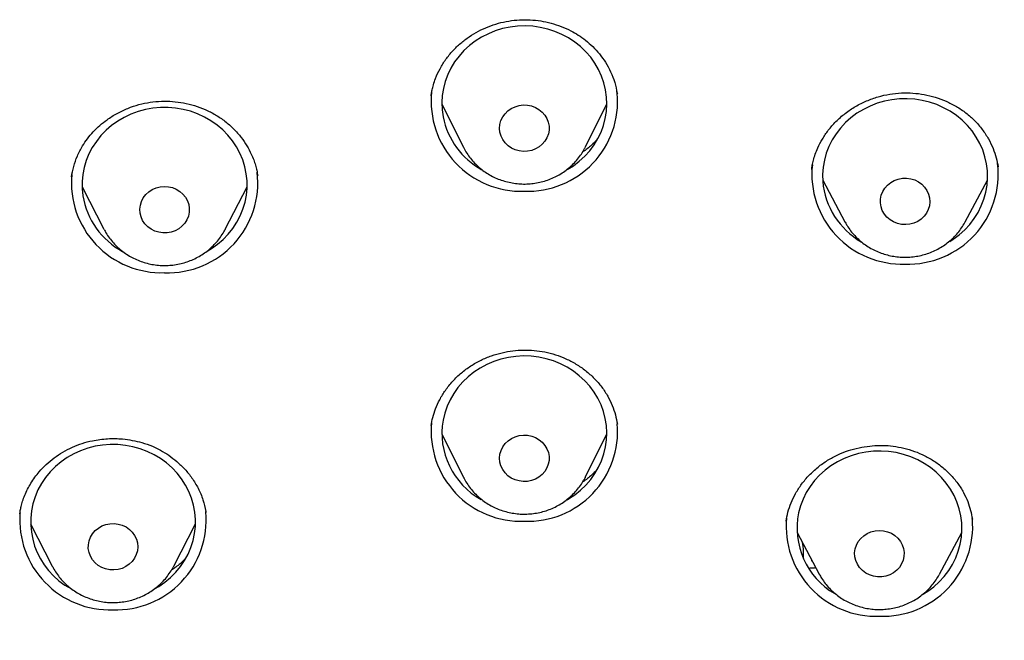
# Model space of a CAD drawing. Header units: millimetres. Extents: x 8 to 1577, y 12 to 2534.
# Tile 49 of 60: x 779 to 797, y 2132 to 2143. Entities that reach past the tile are written whole.
import ezdxf

# ---------------------------------------------------------------- set-up
doc = ezdxf.new("R2010")
doc.units = ezdxf.units.MM

msp = doc.modelspace()

# ---------------------------------------------------------------- linework, layer by layer
at = {"color": 7, "linetype": 'Continuous', "lineweight": 30}
for p, q in [((786.231, 2141.447), (786.229, 2141.438)), ((789.611, 2141.468), (789.605, 2141.516)), ((789.61, 2141.483), (789.612, 2141.47)), ((786.422, 2141.281), (786.814, 2140.499)), ((789.029, 2140.499), (789.421, 2141.281)), ((786.814, 2140.499), (786.81, 2140.507)), ((793.146, 2140.102), (793.142, 2140.085)), ((793.345, 2139.897), (793.749, 2139.141)), ((795.936, 2139.141), (796.34, 2139.897)), ((779.882, 2139.78), (780.279, 2139.007)), ((782.485, 2139.007), (782.882, 2139.78)), ((793.753, 2139.132), (793.749, 2139.141)), ((795.942, 2139.15), (795.936, 2139.141)), ((782.485, 2139.007), (782.482, 2139.001)), ((786.23, 2135.44), (786.229, 2135.432)), ((789.609, 2135.462), (789.608, 2135.468)), ((786.422, 2135.276), (786.814, 2134.494)), ((789.029, 2134.494), (789.421, 2135.276)), ((789.029, 2134.494), (789.025, 2134.486)), ((778.754, 2133.846), (778.752, 2133.83)), ((782.134, 2133.848), (782.129, 2133.871)), ((782.13, 2133.871), (782.134, 2133.854)), ((796.065, 2133.733), (796.063, 2133.742)), ((778.944, 2133.648), (779.341, 2132.875)), ((781.547, 2132.875), (781.943, 2133.648)), ((792.683, 2133.701), (792.682, 2133.693)), ((792.878, 2133.489), (793.282, 2132.732)), ((795.47, 2132.732), (795.874, 2133.489)), ((793.146, 2132.987), (793.147, 2132.969)), ((793.147, 2132.972), (793.147, 2132.986)), ((793.147, 2132.969), (793.156, 2132.969)), ((795.47, 2132.732), (795.464, 2132.721))]:
    msp.add_line(p, q, dxfattribs=at)
at = {"color": 7, "linetype": 'Continuous', "lineweight": 30, "flags": 128}
for points in [[(788.699, 2140.091), (788.813, 2140.162), (788.921, 2140.245), (789.02, 2140.336), (789.109, 2140.435), (789.189, 2140.542), (789.257, 2140.655), (789.315, 2140.773), (789.36, 2140.896), (789.393, 2141.023), (789.414, 2141.151), (789.421, 2141.281), (789.416, 2141.412), (789.399, 2141.541), (789.368, 2141.668), (789.326, 2141.792), (789.271, 2141.911), (789.205, 2142.026), (789.128, 2142.134), (789.04, 2142.235), (788.943, 2142.328), (788.838, 2142.412), (788.724, 2142.487), (788.604, 2142.551), (788.478, 2142.605), (788.347, 2142.648), (788.212, 2142.679), (788.075, 2142.698), (787.937, 2142.705), (787.798, 2142.701), (787.661, 2142.684), (787.526, 2142.656), (787.394, 2142.615), (787.267, 2142.564), (787.145, 2142.502), (787.03, 2142.429), (786.922, 2142.347), (786.823, 2142.256), (786.734, 2142.157), (786.654, 2142.05), (786.586, 2141.937), (786.528, 2141.819), (786.483, 2141.696), (786.45, 2141.569), (786.429, 2141.44), (786.422, 2141.31), (786.427, 2141.18), (786.444, 2141.051), (786.444, 2141.051)], [(787.478, 2140.771), (787.472, 2140.842), (787.478, 2140.914), (787.497, 2140.983), (787.528, 2141.049), (787.57, 2141.109), (787.623, 2141.161), (787.684, 2141.203), (787.752, 2141.236), (787.825, 2141.257), (787.9, 2141.267), (787.977, 2141.264), (788.051, 2141.249), (788.122, 2141.223), (788.187, 2141.186), (788.245, 2141.138), (788.293, 2141.083), (788.331, 2141.02), (788.356, 2140.953), (788.37, 2140.882), (788.37, 2140.811), (788.358, 2140.74), (788.332, 2140.672), (788.296, 2140.609), (788.248, 2140.553), (788.191, 2140.506), (788.126, 2140.468), (788.055, 2140.441), (787.981, 2140.425), (787.905, 2140.422), (787.829, 2140.431), (787.756, 2140.451), (787.687, 2140.483), (787.626, 2140.526), (787.573, 2140.577), (787.53, 2140.637), (787.498, 2140.702), (787.478, 2140.771)], [(795.654, 2138.786), (795.717, 2138.826), (795.826, 2138.907), (795.926, 2138.997), (796.017, 2139.095), (796.098, 2139.201), (796.169, 2139.313), (796.228, 2139.431), (796.275, 2139.553), (796.31, 2139.679), (796.332, 2139.808), (796.342, 2139.938), (796.339, 2140.068), (796.323, 2140.197), (796.295, 2140.324), (796.254, 2140.449), (796.201, 2140.569), (796.137, 2140.684), (796.061, 2140.794), (795.975, 2140.896), (795.88, 2140.99), (795.775, 2141.076), (795.663, 2141.152), (795.543, 2141.218), (795.418, 2141.273), (795.288, 2141.318), (795.154, 2141.35), (795.017, 2141.371), (794.879, 2141.381), (794.74, 2141.378), (794.603, 2141.363), (794.467, 2141.336), (794.335, 2141.298), (794.207, 2141.248), (794.084, 2141.187), (793.968, 2141.116), (793.859, 2141.036), (793.759, 2140.946), (793.668, 2140.848), (793.587, 2140.742), (793.516, 2140.63), (793.457, 2140.512), (793.41, 2140.39), (793.375, 2140.264), (793.353, 2140.135), (793.343, 2140.005), (793.346, 2139.875), (793.346, 2139.875)], [(782.156, 2138.606), (782.235, 2138.654), (782.345, 2138.733), (782.447, 2138.821), (782.54, 2138.918), (782.623, 2139.022), (782.695, 2139.133), (782.757, 2139.25), (782.806, 2139.371), (782.844, 2139.497), (782.868, 2139.625), (782.881, 2139.755), (782.88, 2139.885), (782.867, 2140.014), (782.841, 2140.142), (782.802, 2140.267), (782.752, 2140.388), (782.689, 2140.505), (782.616, 2140.615), (782.532, 2140.719), (782.438, 2140.815), (782.335, 2140.902), (782.224, 2140.98), (782.106, 2141.048), (781.982, 2141.106), (781.853, 2141.152), (781.719, 2141.187), (781.583, 2141.211), (781.445, 2141.222), (781.306, 2141.221), (781.169, 2141.209), (781.032, 2141.184), (780.899, 2141.148), (780.77, 2141.101), (780.647, 2141.042), (780.529, 2140.973), (780.419, 2140.894), (780.317, 2140.806), (780.224, 2140.71), (780.141, 2140.605), (780.068, 2140.494), (780.007, 2140.378), (779.958, 2140.256), (779.92, 2140.131), (779.896, 2140.003), (779.883, 2139.873), (779.884, 2139.743), (779.897, 2139.613)], [(794.394, 2139.484), (794.395, 2139.556), (794.409, 2139.627), (794.436, 2139.694), (794.474, 2139.756), (794.523, 2139.811), (794.581, 2139.857), (794.647, 2139.894), (794.718, 2139.92), (794.793, 2139.933), (794.869, 2139.935), (794.945, 2139.925), (795.017, 2139.903), (795.085, 2139.87), (795.145, 2139.826), (795.197, 2139.773), (795.239, 2139.713), (795.269, 2139.647), (795.287, 2139.578), (795.292, 2139.506), (795.285, 2139.435), (795.264, 2139.366), (795.232, 2139.301), (795.188, 2139.242), (795.134, 2139.191), (795.072, 2139.149), (795.003, 2139.118), (794.93, 2139.098), (794.854, 2139.09), (794.778, 2139.095), (794.704, 2139.111), (794.633, 2139.139), (794.569, 2139.177), (794.513, 2139.226), (794.466, 2139.282), (794.429, 2139.345), (794.405, 2139.413), (794.394, 2139.484)], [(780.937, 2139.302), (780.932, 2139.374), (780.941, 2139.445), (780.962, 2139.514), (780.995, 2139.578), (781.04, 2139.637), (781.094, 2139.687), (781.156, 2139.728), (781.226, 2139.759), (781.299, 2139.778), (781.375, 2139.785), (781.451, 2139.78), (781.525, 2139.763), (781.595, 2139.735), (781.659, 2139.695), (781.715, 2139.646), (781.761, 2139.589), (781.797, 2139.526), (781.82, 2139.458), (781.831, 2139.387), (781.829, 2139.315), (781.814, 2139.245), (781.787, 2139.178), (781.748, 2139.116), (781.698, 2139.062), (781.64, 2139.016), (781.574, 2138.98), (781.502, 2138.955), (781.427, 2138.942), (781.351, 2138.94), (781.275, 2138.951), (781.203, 2138.974), (781.136, 2139.008), (781.076, 2139.052), (781.024, 2139.106), (780.983, 2139.166), (780.954, 2139.232), (780.937, 2139.302)], [(788.701, 2134.087), (788.724, 2134.1), (788.838, 2134.175), (788.943, 2134.259), (789.04, 2134.352), (789.128, 2134.453), (789.205, 2134.561), (789.271, 2134.676), (789.326, 2134.795), (789.368, 2134.919), (789.399, 2135.046), (789.416, 2135.175), (789.421, 2135.306), (789.414, 2135.436), (789.393, 2135.564), (789.36, 2135.691), (789.315, 2135.814), (789.257, 2135.932), (789.189, 2136.045), (789.109, 2136.152), (789.02, 2136.251), (788.921, 2136.342), (788.813, 2136.425), (788.698, 2136.497), (788.576, 2136.559), (788.449, 2136.611), (788.317, 2136.651), (788.182, 2136.679), (788.045, 2136.696), (787.906, 2136.701), (787.768, 2136.693), (787.631, 2136.674), (787.496, 2136.643), (787.365, 2136.6), (787.239, 2136.546), (787.119, 2136.482), (787.005, 2136.407), (786.9, 2136.323), (786.803, 2136.23), (786.715, 2136.129), (786.638, 2136.021), (786.572, 2135.906), (786.517, 2135.787), (786.475, 2135.663), (786.444, 2135.536), (786.444, 2135.536)], [(787.478, 2134.913), (787.498, 2134.982), (787.53, 2135.048), (787.573, 2135.107), (787.626, 2135.158), (787.687, 2135.201), (787.756, 2135.233), (787.829, 2135.253), (787.905, 2135.262), (787.981, 2135.259), (788.055, 2135.243), (788.126, 2135.216), (788.191, 2135.178), (788.248, 2135.131), (788.296, 2135.075), (788.332, 2135.012), (788.358, 2134.944), (788.37, 2134.873), (788.37, 2134.802), (788.356, 2134.731), (788.331, 2134.664), (788.293, 2134.601), (788.245, 2134.546), (788.187, 2134.498), (788.122, 2134.461), (788.051, 2134.435), (787.977, 2134.42), (787.9, 2134.417), (787.825, 2134.427), (787.752, 2134.448), (787.684, 2134.481), (787.623, 2134.523), (787.57, 2134.575), (787.528, 2134.635), (787.497, 2134.701), (787.478, 2134.77), (787.472, 2134.842), (787.478, 2134.913)], [(781.208, 2132.469), (781.276, 2132.509), (781.387, 2132.586), (781.491, 2132.673), (781.586, 2132.768), (781.67, 2132.871), (781.745, 2132.98), (781.808, 2133.096), (781.86, 2133.217), (781.899, 2133.342), (781.927, 2133.469), (781.941, 2133.599), (781.943, 2133.729), (781.932, 2133.859), (781.908, 2133.987), (781.872, 2134.113), (781.823, 2134.235), (781.763, 2134.352), (781.692, 2134.464), (781.61, 2134.569), (781.518, 2134.666), (781.416, 2134.755), (781.307, 2134.835), (781.19, 2134.904), (781.067, 2134.964), (780.938, 2135.013), (780.806, 2135.05), (780.67, 2135.075), (780.532, 2135.089), (780.393, 2135.091), (780.255, 2135.08), (780.119, 2135.058), (779.985, 2135.024), (779.855, 2134.978), (779.73, 2134.922), (779.612, 2134.855), (779.5, 2134.777), (779.397, 2134.691), (779.302, 2134.596), (779.217, 2134.493), (779.143, 2134.383), (779.079, 2134.267)], [(795.178, 2132.372), (795.256, 2132.421), (795.364, 2132.503), (795.464, 2132.593), (795.555, 2132.691), (795.635, 2132.797), (795.705, 2132.91), (795.764, 2133.028), (795.81, 2133.15), (795.845, 2133.276), (795.867, 2133.405), (795.876, 2133.535), (795.872, 2133.665), (795.856, 2133.794), (795.827, 2133.922), (795.785, 2134.046), (795.732, 2134.166), (795.667, 2134.281), (795.591, 2134.39), (795.505, 2134.492), (795.409, 2134.585), (795.304, 2134.671), (795.191, 2134.746), (795.072, 2134.812), (794.946, 2134.867), (794.815, 2134.911), (794.681, 2134.943), (794.544, 2134.964), (794.406, 2134.972), (794.268, 2134.969), (794.13, 2134.954), (793.995, 2134.926), (793.862, 2134.887), (793.735, 2134.837), (793.612, 2134.776), (793.496, 2134.705), (793.388, 2134.624), (793.288, 2134.533), (793.197, 2134.435), (793.117, 2134.329), (793.047, 2134.217), (792.989, 2134.099), (792.942, 2133.976), (792.907, 2133.85), (792.907, 2133.85)], [(780.034, 2133.406), (780.072, 2133.468), (780.12, 2133.524), (780.178, 2133.571), (780.243, 2133.609), (780.314, 2133.635), (780.388, 2133.65), (780.465, 2133.653), (780.54, 2133.643), (780.613, 2133.622), (780.681, 2133.59), (780.742, 2133.547), (780.795, 2133.495), (780.837, 2133.435), (780.869, 2133.37), (780.888, 2133.3), (780.894, 2133.229), (780.887, 2133.157), (780.867, 2133.088), (780.836, 2133.023), (780.793, 2132.963), (780.74, 2132.912), (780.678, 2132.869), (780.61, 2132.837), (780.537, 2132.817), (780.461, 2132.808), (780.385, 2132.811), (780.31, 2132.826), (780.24, 2132.853), (780.175, 2132.891), (780.118, 2132.939), (780.07, 2132.995), (780.033, 2133.058), (780.008, 2133.125), (779.995, 2133.196), (779.996, 2133.268), (780.009, 2133.338), (780.034, 2133.406)], [(793.935, 2133.191), (793.957, 2133.26), (793.991, 2133.324), (794.036, 2133.382), (794.091, 2133.432), (794.154, 2133.472), (794.223, 2133.502), (794.297, 2133.521), (794.373, 2133.528), (794.449, 2133.522), (794.523, 2133.505), (794.593, 2133.475), (794.656, 2133.436), (794.712, 2133.387), (794.758, 2133.329), (794.792, 2133.265), (794.815, 2133.197), (794.826, 2133.126), (794.823, 2133.054), (794.807, 2132.984), (794.779, 2132.917), (794.74, 2132.856), (794.69, 2132.802), (794.631, 2132.756), (794.564, 2132.721), (794.493, 2132.696), (794.418, 2132.684), (794.341, 2132.683), (794.266, 2132.695), (794.194, 2132.718), (794.127, 2132.753), (794.067, 2132.797), (794.016, 2132.851), (793.976, 2132.912), (793.947, 2132.978), (793.93, 2133.048), (793.926, 2133.12), (793.935, 2133.191)], [(781.568, 2132.92), (781.557, 2132.897), (781.539, 2132.861)]]:
    msp.add_lwpolyline(points, dxfattribs=at)
at = {"color": 7, "linetype": 'Continuous', "lineweight": 30}
for centre, radius, start, end in [((787.862, 2141.333), 1.635, 174.0576, 272.0707), ((787.98, 2141.334), 1.637, 267.9502, 4.9589), ((787.833, 2141.327), 1.415, 191.2443, 240.9858), ((794.783, 2140.008), 1.635, 173.9571, 272.0728), ((794.902, 2140.007), 1.634, 267.9107, 6.8277), ((781.323, 2139.852), 1.636, 174.7573, 272.0559), ((781.442, 2139.849), 1.634, 267.9107, 6.8277), ((794.746, 2139.996), 1.405, 184.9128, 240.1176), ((781.29, 2139.842), 1.411, 189.329, 241.5472), ((787.805, 2135.299), 1.382, 170.1204, 241.1718), ((787.863, 2135.329), 1.636, 174.4495, 272.0624), ((787.98, 2135.33), 1.637, 267.9532, 4.8178), ((780.317, 2133.681), 1.369, 154.635, 242.6199), ((780.386, 2133.721), 1.638, 175.9058, 272.0313), ((780.502, 2133.72), 1.637, 267.9517, 4.8861), ((794.317, 2133.601), 1.636, 174.6898, 272.0573), ((794.258, 2133.57), 1.379, 168.2825, 239.8034), ((794.435, 2133.602), 1.637, 267.9539, 4.7819)]:
    msp.add_arc(centre, radius, start, end, dxfattribs=at)
for points, knots in [([(786.226, 2141.434), (786.228, 2141.448), (786.233, 2141.48), (786.245, 2141.549), (786.269, 2141.641), (786.313, 2141.772), (786.386, 2141.93), (786.491, 2142.099), (786.618, 2142.255), (786.761, 2142.392), (786.918, 2142.512), (787.087, 2142.613), (787.264, 2142.694), (787.448, 2142.756), (787.638, 2142.798), (787.831, 2142.819), (788.026, 2142.819), (788.219, 2142.798), (788.408, 2142.758), (788.592, 2142.699), (788.758, 2142.625), (788.906, 2142.539), (789.039, 2142.443), (789.169, 2142.329), (789.29, 2142.195), (789.401, 2142.042), (789.495, 2141.869), (789.57, 2141.681), (789.596, 2141.549), (789.61, 2141.483)], [0, 0, 0, 0, 0.011367, 0.027628, 0.049068, 0.075831, 0.118108, 0.160848, 0.203146, 0.244781, 0.285814, 0.326272, 0.366162, 0.405743, 0.445283, 0.484816, 0.524366, 0.563926, 0.603457, 0.642914, 0.683176, 0.715685, 0.750284, 0.786982, 0.825805, 0.866772, 0.909904, 0.955251, 1, 1, 1, 1]), ([(793.145, 2140.097), (793.148, 2140.12), (793.155, 2140.17), (793.175, 2140.266), (793.21, 2140.375), (793.262, 2140.504), (793.338, 2140.651), (793.447, 2140.813), (793.585, 2140.971), (793.752, 2141.118), (793.94, 2141.243), (794.14, 2141.344), (794.349, 2141.419), (794.561, 2141.468), (794.774, 2141.49), (794.985, 2141.487), (795.191, 2141.461), (795.394, 2141.411), (795.59, 2141.339), (795.778, 2141.243), (795.954, 2141.125), (796.112, 2140.984), (796.25, 2140.824), (796.361, 2140.653), (796.444, 2140.479), (796.503, 2140.308), (796.524, 2140.196), (796.534, 2140.141)], [0, 0, 0, 0, 0.019727, 0.041757, 0.066526, 0.093114, 0.131133, 0.172157, 0.216281, 0.263037, 0.309726, 0.355523, 0.400441, 0.444492, 0.487711, 0.530142, 0.572005, 0.614364, 0.657332, 0.70085, 0.744888, 0.789463, 0.834597, 0.878753, 0.921001, 0.96139, 1, 1, 1, 1]), ([(779.687, 2139.959), (779.7, 2140.022), (779.724, 2140.15), (779.793, 2140.34), (779.88, 2140.509), (779.979, 2140.656), (780.084, 2140.781), (780.203, 2140.896), (780.347, 2141.011), (780.516, 2141.117), (780.711, 2141.209), (780.913, 2141.277), (781.118, 2141.32), (781.323, 2141.339), (781.527, 2141.334), (781.728, 2141.307), (781.927, 2141.258), (782.122, 2141.187), (782.308, 2141.093), (782.482, 2140.975), (782.639, 2140.836), (782.773, 2140.684), (782.879, 2140.529), (782.952, 2140.39), (783.001, 2140.273), (783.036, 2140.172), (783.061, 2140.071), (783.069, 2140.013), (783.074, 2139.982)], [0, 0, 0, 0, 0.043794, 0.088171, 0.133229, 0.167551, 0.202274, 0.237108, 0.271503, 0.316559, 0.360729, 0.404022, 0.446467, 0.48811, 0.528994, 0.570072, 0.611841, 0.654247, 0.697244, 0.740834, 0.785041, 0.829084, 0.869369, 0.905485, 0.92984, 0.95185, 0.974021, 1, 1, 1, 1]), ([(786.81, 2140.508), (786.813, 2140.502), (786.831, 2140.461), (786.875, 2140.389), (786.941, 2140.296), (787.016, 2140.209), (787.1, 2140.13), (787.191, 2140.058), (787.289, 2139.995), (787.393, 2139.942), (787.502, 2139.898), (787.615, 2139.865), (787.731, 2139.842), (787.849, 2139.829), (787.967, 2139.828), (788.085, 2139.838), (788.202, 2139.858), (788.316, 2139.89), (788.427, 2139.931), (788.532, 2139.983), (788.633, 2140.045), (788.726, 2140.115), (788.812, 2140.194), (788.89, 2140.281), (788.959, 2140.374), (789.004, 2140.446), (789.023, 2140.487), (789.026, 2140.494)], [0, 0, 0, 0, 0.007851, 0.050029, 0.092272, 0.134594, 0.177003, 0.219506, 0.262104, 0.304795, 0.347575, 0.390435, 0.433369, 0.476363, 0.519408, 0.56249, 0.605591, 0.648696, 0.691791, 0.734858, 0.777883, 0.82085, 0.863743, 0.906551, 0.949264, 0.991875, 1, 1, 1, 1]), ([(789.234, 2140.625), (789.204, 2140.595), (789.127, 2140.52), (789.04, 2140.449), (788.981, 2140.413), (788.98, 2140.413)], [0, 0, 0, 0, 0.387854, 0.997045, 1, 1, 1, 1]), ([(791.37, 2099.157), (791.596, 2099.267), (792.052, 2099.488), (792.718, 2099.829), (793.356, 2100.166), (793.95, 2100.492), (794.487, 2100.796), (794.971, 2101.078), (795.405, 2101.336), (795.805, 2101.58), (796.171, 2101.808), (796.504, 2102.02), (796.816, 2102.222), (797.105, 2102.411), (797.367, 2102.586), (797.589, 2102.736), (797.771, 2102.861), (797.914, 2102.959), (798.017, 2103.031), (798.089, 2103.081), (798.144, 2103.12), (798.201, 2103.16), (798.27, 2103.208), (798.351, 2103.265), (798.471, 2103.35), (798.637, 2103.469), (798.855, 2103.627), (799.104, 2103.809), (799.381, 2104.015), (799.688, 2104.247), (800.023, 2104.505), (800.4, 2104.8), (800.818, 2105.135), (801.279, 2105.514), (801.761, 2105.921), (802.247, 2106.343), (802.797, 2106.835), (803.396, 2107.389), (804.038, 2108.006), (804.644, 2108.612), (805.217, 2109.207), (805.758, 2109.788), (806.245, 2110.329), (806.682, 2110.831), (807.074, 2111.292), (807.445, 2111.741), (807.797, 2112.178), (808.14, 2112.615), (808.484, 2113.065), (808.849, 2113.554), (809.234, 2114.086), (809.639, 2114.665), (810.052, 2115.274), (810.47, 2115.915), (810.888, 2116.579), (811.303, 2117.267), (811.714, 2117.978), (812.125, 2118.72), (812.534, 2119.494), (812.891, 2120.204), (813.198, 2120.842), (813.458, 2121.402), (813.713, 2121.974), (813.957, 2122.544), (814.184, 2123.096), (814.39, 2123.614), (814.574, 2124.097), (814.738, 2124.544), (814.887, 2124.96), (815.019, 2125.344), (815.137, 2125.696), (815.242, 2126.016), (815.33, 2126.293), (815.404, 2126.531), (815.464, 2126.73), (815.517, 2126.904), (815.561, 2127.053), (815.597, 2127.177), (815.626, 2127.278), (815.653, 2127.372), (815.68, 2127.466), (815.711, 2127.577), (815.748, 2127.709), (815.793, 2127.871), (815.845, 2128.063), (815.908, 2128.3), (815.982, 2128.588), (816.067, 2128.925), (816.154, 2129.289), (816.259, 2129.741), (816.378, 2130.28), (816.514, 2130.952), (816.652, 2131.687), (816.786, 2132.489), (816.893, 2133.217), (816.978, 2133.867), (817.044, 2134.431), (817.104, 2135.005), (817.155, 2135.571), (817.196, 2136.112), (817.228, 2136.612), (817.251, 2137.051), (817.267, 2137.433), (817.279, 2137.762), (817.287, 2138.057), (817.292, 2138.317), (817.295, 2138.545), (817.297, 2138.715), (817.298, 2138.855), (817.299, 2138.977), (817.3, 2139.119), (817.299, 2139.218), (817.299, 2139.271)], [0, 0, 0, 0, 0.014572, 0.029385, 0.043352, 0.056475, 0.068754, 0.079267, 0.089069, 0.098162, 0.106544, 0.114216, 0.121178, 0.128226, 0.134357, 0.139571, 0.143867, 0.147246, 0.149708, 0.151252, 0.152324, 0.153677, 0.155323, 0.157256, 0.159428, 0.163933, 0.169188, 0.175192, 0.181945, 0.189448, 0.1977, 0.206702, 0.217469, 0.229143, 0.241718, 0.254495, 0.266996, 0.285087, 0.302568, 0.319439, 0.335699, 0.351348, 0.366387, 0.378791, 0.390747, 0.402254, 0.413311, 0.424081, 0.435263, 0.446942, 0.46036, 0.474379, 0.488997, 0.504215, 0.520032, 0.535851, 0.552228, 0.569162, 0.586653, 0.604701, 0.616821, 0.62918, 0.641778, 0.654446, 0.666459, 0.677734, 0.688006, 0.697578, 0.706449, 0.71462, 0.72209, 0.728859, 0.734928, 0.739663, 0.743862, 0.747524, 0.750649, 0.753238, 0.75529, 0.757045, 0.759096, 0.761234, 0.763993, 0.767374, 0.771377, 0.776003, 0.782238, 0.789334, 0.797013, 0.804843, 0.817443, 0.830405, 0.846305, 0.862717, 0.87964, 0.890903, 0.902381, 0.914075, 0.925847, 0.936862, 0.94698, 0.956201, 0.963534, 0.970181, 0.97614, 0.981414, 0.986, 0.989904, 0.991878, 0.994191, 0.996889, 1, 1, 1, 1]), ([(793.755, 2139.133), (793.765, 2139.112), (793.794, 2139.059), (793.852, 2138.977), (793.926, 2138.889), (794.009, 2138.809), (794.099, 2138.736), (794.196, 2138.672), (794.3, 2138.617), (794.408, 2138.572), (794.52, 2138.537), (794.635, 2138.513), (794.753, 2138.499), (794.871, 2138.496), (794.99, 2138.504), (795.106, 2138.524), (795.221, 2138.553), (795.332, 2138.594), (795.439, 2138.644), (795.54, 2138.704), (795.635, 2138.774), (795.722, 2138.852), (795.801, 2138.937), (795.87, 2139.03), (795.917, 2139.101), (795.937, 2139.144), (795.941, 2139.151)], [0, 0, 0, 0, 0.0261683, 0.0694113, 0.1127327, 0.156143, 0.1996483, 0.2432509, 0.2869495, 0.3307397, 0.3746142, 0.4185641, 0.4625787, 0.506646, 0.5507532, 0.594883, 0.6390194, 0.6831468, 0.7272491, 0.7713098, 0.8153129, 0.8592432, 0.9030876, 0.9468359, 0.9904813, 1, 1, 1, 1]), ([(780.282, 2139.004), (780.293, 2138.983), (780.321, 2138.928), (780.378, 2138.845), (780.45, 2138.756), (780.531, 2138.674), (780.62, 2138.599), (780.716, 2138.533), (780.818, 2138.477), (780.925, 2138.43), (781.037, 2138.393), (781.152, 2138.366), (781.269, 2138.35), (781.387, 2138.345), (781.505, 2138.351), (781.623, 2138.368), (781.738, 2138.396), (781.85, 2138.434), (781.957, 2138.482), (782.06, 2138.541), (782.156, 2138.608), (782.244, 2138.684), (782.325, 2138.768), (782.397, 2138.86), (782.449, 2138.938), (782.473, 2138.987), (782.481, 2139.002)], [0, 0, 0, 0, 0.027007, 0.069797, 0.112662, 0.155614, 0.198658, 0.241798, 0.285035, 0.328362, 0.371775, 0.415265, 0.45882, 0.502431, 0.546083, 0.589762, 0.63345, 0.677132, 0.720793, 0.764416, 0.807985, 0.851484, 0.894901, 0.938225, 0.981448, 1, 1, 1, 1]), ([(786.226, 2135.434), (786.235, 2135.483), (786.254, 2135.586), (786.306, 2135.745), (786.381, 2135.911), (786.484, 2136.081), (786.616, 2136.245), (786.772, 2136.395), (786.945, 2136.523), (787.13, 2136.627), (787.321, 2136.707), (787.516, 2136.763), (787.711, 2136.798), (787.905, 2136.812), (788.099, 2136.805), (788.294, 2136.778), (788.488, 2136.727), (788.679, 2136.653), (788.863, 2136.557), (789.037, 2136.438), (789.195, 2136.297), (789.331, 2136.14), (789.44, 2135.973), (789.521, 2135.802), (789.58, 2135.632), (789.601, 2135.518), (789.612, 2135.462)], [0, 0, 0, 0, 0.034729, 0.072029, 0.11198, 0.15466, 0.200023, 0.24555, 0.290229, 0.333824, 0.376212, 0.41745, 0.457558, 0.496553, 0.535647, 0.575705, 0.616763, 0.658843, 0.701923, 0.745948, 0.790858, 0.835522, 0.87871, 0.92048, 0.960894, 1, 1, 1, 1]), ([(778.75, 2133.832), (778.753, 2133.85), (778.759, 2133.89), (778.774, 2133.968), (778.8, 2134.062), (778.853, 2134.208), (778.947, 2134.392), (779.083, 2134.578), (779.228, 2134.729), (779.372, 2134.849), (779.531, 2134.955), (779.703, 2135.044), (779.883, 2135.113), (780.097, 2135.17), (780.343, 2135.202), (780.588, 2135.198), (780.796, 2135.169), (780.978, 2135.126), (781.15, 2135.065), (781.313, 2134.986), (781.464, 2134.894), (781.612, 2134.779), (781.755, 2134.641), (781.886, 2134.479), (781.998, 2134.293), (782.086, 2134.088), (782.115, 2133.943), (782.13, 2133.871)], [0, 0, 0, 0, 0.015447, 0.034059, 0.056155, 0.081513, 0.134746, 0.190167, 0.228408, 0.267712, 0.307973, 0.34803, 0.387675, 0.426668, 0.483811, 0.539478, 0.575803, 0.61288, 0.654506, 0.688878, 0.725958, 0.76575, 0.80822, 0.853309, 0.900959, 0.951164, 1, 1, 1, 1]), ([(792.679, 2133.695), (792.689, 2133.75), (792.71, 2133.862), (792.769, 2134.032), (792.851, 2134.204), (792.96, 2134.374), (793.097, 2134.536), (793.256, 2134.682), (793.43, 2134.806), (793.616, 2134.906), (793.808, 2134.982), (794.003, 2135.035), (794.197, 2135.066), (794.39, 2135.077), (794.582, 2135.069), (794.775, 2135.039), (794.968, 2134.986), (795.157, 2134.911), (795.34, 2134.812), (795.512, 2134.691), (795.668, 2134.548), (795.802, 2134.389), (795.907, 2134.222), (795.983, 2134.055), (796.037, 2133.893), (796.056, 2133.787), (796.066, 2133.735)], [0, 0, 0, 0, 0.038255, 0.078163, 0.119776, 0.163174, 0.208364, 0.253549, 0.297897, 0.341206, 0.383319, 0.424301, 0.464172, 0.502938, 0.541638, 0.581395, 0.622242, 0.664206, 0.707273, 0.751391, 0.796497, 0.841546, 0.884399, 0.925048, 0.963563, 1, 1, 1, 1]), ([(789.234, 2134.622), (789.205, 2134.593), (789.13, 2134.518), (789.044, 2134.448), (788.984, 2134.412), (788.983, 2134.412)], [0, 0, 0, 0, 0.380624, 0.992597, 1, 1, 1, 1]), ([(786.817, 2134.491), (786.822, 2134.48), (786.843, 2134.435), (786.891, 2134.36), (786.959, 2134.268), (787.037, 2134.183), (787.122, 2134.106), (787.216, 2134.037), (787.315, 2133.976), (787.42, 2133.925), (787.53, 2133.884), (787.644, 2133.853), (787.76, 2133.833), (787.878, 2133.823), (787.997, 2133.825), (788.115, 2133.837), (788.231, 2133.86), (788.344, 2133.894), (788.454, 2133.939), (788.558, 2133.993), (788.657, 2134.057), (788.749, 2134.13), (788.833, 2134.211), (788.908, 2134.299), (788.974, 2134.391), (789.008, 2134.455), (789.025, 2134.486)], [0, 0, 0, 0, 0.013403, 0.055866, 0.098398, 0.141013, 0.183717, 0.226516, 0.269411, 0.312398, 0.355473, 0.398628, 0.441853, 0.485137, 0.528467, 0.571832, 0.615211, 0.658591, 0.701957, 0.745291, 0.788578, 0.831802, 0.87495, 0.918008, 0.960969, 1, 1, 1, 1]), ([(792.996, 2133.024), (792.996, 2133.048), (792.997, 2133.116), (792.998, 2133.208), (792.984, 2133.275), (792.98, 2133.299)], [0, 0, 0, 0, 0.265399, 0.733831, 1, 1, 1, 1]), ([(781.766, 2133.021), (781.733, 2132.988), (781.654, 2132.908), (781.56, 2132.841), (781.505, 2132.802)], [0, 0, 0, 0, 0.423197, 1, 1, 1, 1]), ([(779.34, 2132.88), (779.35, 2132.86), (779.377, 2132.806), (779.432, 2132.723), (779.503, 2132.633), (779.583, 2132.551), (779.671, 2132.475), (779.766, 2132.409), (779.868, 2132.351), (779.974, 2132.303), (780.086, 2132.264), (780.2, 2132.237), (780.317, 2132.219), (780.435, 2132.213), (780.554, 2132.218), (780.671, 2132.233), (780.787, 2132.26), (780.899, 2132.297), (781.007, 2132.344), (781.11, 2132.402), (781.207, 2132.468), (781.296, 2132.543), (781.378, 2132.626), (781.451, 2132.717), (781.504, 2132.796), (781.53, 2132.845), (781.538, 2132.861)], [0, 0, 0, 0, 0.025092, 0.067901, 0.110783, 0.153751, 0.196811, 0.239968, 0.28322, 0.326565, 0.369995, 0.413504, 0.45708, 0.500712, 0.544387, 0.588091, 0.631806, 0.675517, 0.719209, 0.762864, 0.806467, 0.850002, 0.893457, 0.936819, 0.98008, 1, 1, 1, 1]), ([(793.221, 2132.847), (793.204, 2132.844), (793.167, 2132.839), (793.13, 2132.839), (793.111, 2132.84)], [0, 0, 0, 0, 0.477503, 1, 1, 1, 1]), ([(793.282, 2132.735), (793.296, 2132.709), (793.328, 2132.649), (793.39, 2132.563), (793.465, 2132.475), (793.548, 2132.395), (793.639, 2132.323), (793.737, 2132.26), (793.84, 2132.206), (793.949, 2132.161), (794.061, 2132.127), (794.177, 2132.103), (794.294, 2132.09), (794.413, 2132.088), (794.531, 2132.097), (794.648, 2132.117), (794.762, 2132.147), (794.873, 2132.188), (794.979, 2132.24), (795.08, 2132.3), (795.174, 2132.37), (795.261, 2132.449), (795.339, 2132.535), (795.408, 2132.625), (795.445, 2132.69), (795.464, 2132.721)], [0, 0, 0, 0, 0.033887, 0.077335, 0.120862, 0.16448, 0.208193, 0.252003, 0.29591, 0.339909, 0.383992, 0.42815, 0.472372, 0.516646, 0.560959, 0.605294, 0.649634, 0.693964, 0.738268, 0.782529, 0.826731, 0.870858, 0.914899, 0.958843, 1, 1, 1, 1])]:
    msp.add_open_spline(points, degree=3, knots=knots, dxfattribs=at)

doc.saveas('drawing.dxf')
